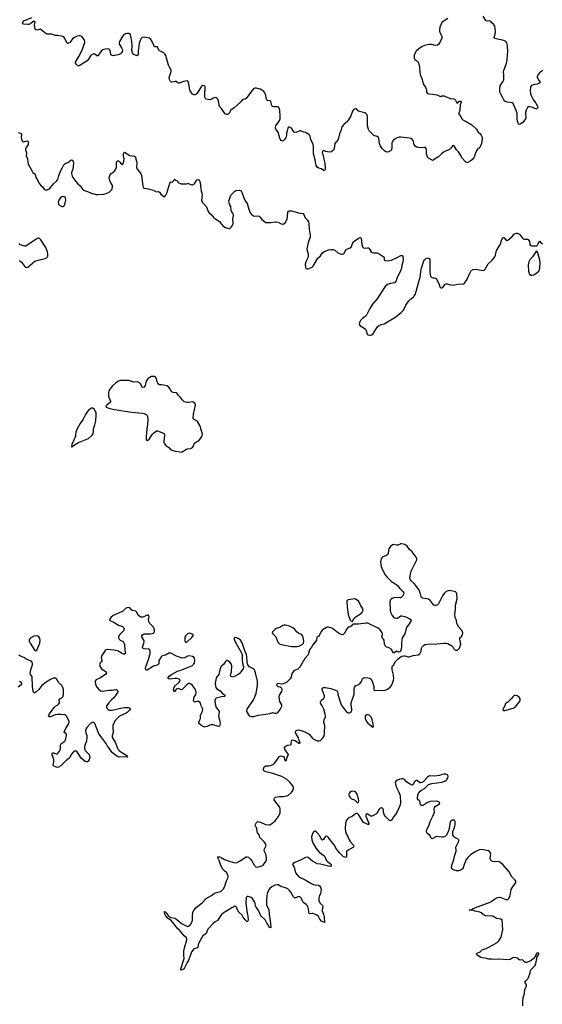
# Model space of a CAD drawing. Header units: inches. Extents: x 1474254 to 1647085, y 640389 to 772279.
# Tile 83 of 85: x 1580834 to 1590977, y 694478 to 713594. Entities that reach past the tile are written whole.
import ezdxf

# ---------------------------------------------------------------- set-up
doc = ezdxf.new("R2010")
doc.units = ezdxf.units.IN
doc.header["$MEASUREMENT"] = 0
for name, color, linetype in [('B5689', 7, 'Continuous'), ('B5699', 7, 'Continuous'), ('B5780', 7, 'Continuous'), ('B5781', 7, 'Continuous'), ('B5790', 7, 'Continuous'), ('B5791', 7, 'Continuous')]:
    doc.layers.add(name, color=color, linetype=linetype)

msp = doc.modelspace()

# ---------------------------------------------------------------- linework, layer by layer
at = {"layer": 'B5689', "color": 6, "elevation": 700}
for points in [[(1582697, 700000), (1582681, 699979), (1582665, 699950), (1582643, 699890), (1582640, 699850), (1582647, 699753), (1582627, 699690), (1582627, 699670), (1582635, 699650), (1582686, 699570), (1582731, 699451), (1582746, 699426), (1582764, 699404), (1582798, 699378), (1582915, 699310), (1582930, 699288), (1582921, 699279), (1582910, 699276), (1582870, 699281), (1582770, 699277), (1582730, 699292), (1582670, 699332), (1582626, 699370), (1582608, 699390), (1582573, 699450), (1582540, 699490), (1582510, 699544), (1582371, 699730), (1582290, 699928), (1582270, 699948), (1582250, 699951), (1582230, 699945), (1582210, 699932), (1582135, 699850), (1582123, 699830), (1582112, 699790), (1582118, 699750), (1582138, 699698), (1582138, 699670), (1582130, 699590), (1582098, 699510), (1582089, 699470), (1582090, 699450), (1582106, 699406), (1582130, 699377), (1582165, 699350), (1582179, 699330), (1582192, 699268), (1582185, 699230), (1582164, 699196), (1582150, 699186), (1582130, 699183), (1582102, 699190), (1582030, 699260), (1581950, 699377), (1581930, 699392), (1581910, 699395), (1581890, 699390), (1581863, 699370), (1581835, 699330), (1581807, 699270), (1581790, 699250), (1581730, 699208), (1581629, 699110), (1581590, 699081), (1581570, 699077), (1581530, 699087), (1581510, 699098), (1581494, 699110), (1581485, 699130), (1581495, 699190), (1581494, 699230), (1581485, 699270), (1581465, 699315), (1581463, 699350), (1581470, 699359), (1581490, 699359), (1581550, 699338), (1581570, 699343), (1581607, 699390), (1581625, 699430), (1581624, 699510), (1581632, 699528), (1581651, 699549), (1581710, 699588), (1581724, 699610), (1581744, 699690), (1581744, 699710), (1581733, 699730), (1581708, 699750), (1581695, 699770), (1581702, 699790), (1581730, 699830), (1581785, 699930), (1581791, 699970), (1581782, 700000)], [(1590000, 697258), (1589985, 697265), (1589969, 697290), (1589967, 697310), (1589977, 697390), (1589967, 697427), (1589950, 697447), (1589930, 697458), (1589870, 697473), (1589790, 697484), (1589750, 697476), (1589690, 697448), (1589592, 697388), (1589532, 697330), (1589501, 697290), (1589458, 697190), (1589441, 697130), (1589428, 697110), (1589395, 697085), (1589351, 697071), (1589310, 697069), (1589249, 697090), (1589227, 697107), (1589217, 697130), (1589216, 697150), (1589225, 697190), (1589261, 697290), (1589274, 697354), (1589302, 697450), (1589305, 697470), (1589301, 697530), (1589322, 697578), (1589353, 697630), (1589358, 697650), (1589355, 697670), (1589344, 697684), (1589277, 697717), (1589259, 697739), (1589243, 697770), (1589238, 697810), (1589241, 697830), (1589271, 697911), (1589286, 697970), (1589284, 698024), (1589271, 698051), (1589250, 698054), (1589230, 698051), (1589210, 698040), (1589196, 698024), (1589184, 697990), (1589168, 697890), (1589156, 697844), (1589115, 697765), (1589097, 697743), (1589072, 697728), (1589050, 697721), (1589030, 697720), (1588926, 697734), (1588910, 697731), (1588850, 697695), (1588830, 697690), (1588821, 697701), (1588800, 697750), (1588750, 697793), (1588737, 697810), (1588730, 697830), (1588738, 697870), (1588774, 697946), (1588802, 698030), (1588855, 698130), (1588880, 698190), (1588883, 698210), (1588877, 698270), (1588882, 698298), (1588900, 698320), (1588981, 698370), (1588990, 698390), (1588969, 698410), (1588930, 698420), (1588810, 698415), (1588750, 698394), (1588670, 698344), (1588650, 698337), (1588630, 698336), (1588613, 698353), (1588599, 698419), (1588590, 698433), (1588568, 698450), (1588555, 698470), (1588553, 698490), (1588564, 698536), (1588579, 698581), (1588604, 698616), (1588630, 698636), (1588690, 698666), (1588739, 698721), (1588770, 698744), (1588835, 698765), (1589030, 698789), (1589084, 698810), (1589110, 698829), (1589132, 698850), (1589142, 698870), (1589147, 698910), (1589134, 698934), (1589105, 698945), (1589066, 698946), (1588978, 698922), (1588890, 698907), (1588789, 698911), (1588750, 698890), (1588684, 698816), (1588663, 698797), (1588637, 698783), (1588610, 698779), (1588601, 698781), (1588550, 698822), (1588530, 698821), (1588510, 698810), (1588492, 698790), (1588470, 698744), (1588450, 698734), (1588410, 698751), (1588350, 698788), (1588310, 698833), (1588290, 698848), (1588273, 698853), (1588250, 698854), (1588212, 698848), (1588167, 698830), (1588136, 698810), (1588124, 698790), (1588127, 698750), (1588149, 698690), (1588195, 698595), (1588216, 698530), (1588223, 698390), (1588210, 698330), (1588162, 698218), (1588130, 698164), (1588090, 698120), (1588064, 698070), (1588047, 698050), (1588030, 698043), (1588010, 698048), (1587930, 698131), (1587916, 698150), (1587904, 698184), (1587890, 698270), (1587870, 698289), (1587850, 698295), (1587830, 698289), (1587810, 698269), (1587768, 698190), (1587748, 698172), (1587690, 698139), (1587670, 698131), (1587650, 698131), (1587623, 698143), (1587590, 698172), (1587570, 698179), (1587561, 698170), (1587553, 698150), (1587555, 698130), (1587604, 698010), (1587610, 697990), (1587610, 697969), (1587590, 697970), (1587565, 697985), (1587506, 698006), (1587410, 698161), (1587390, 698180), (1587370, 698184), (1587350, 698177), (1587321, 698150), (1587291, 698130), (1587210, 698090), (1587176, 698050), (1587160, 698000), (1587150, 697890), (1587157, 697830), (1587170, 697791), (1587194, 697750), (1587227, 697670), (1587250, 697636), (1587313, 697570), (1587319, 697541), (1587313, 697527), (1587206, 697470), (1587183, 697450), (1587176, 697430), (1587174, 697350), (1587167, 697333), (1587154, 697326), (1587110, 697349), (1587046, 697410), (1586984, 697490), (1586937, 697577), (1586855, 697675), (1586830, 697714), (1586810, 697734), (1586790, 697741), (1586770, 697735), (1586749, 697711), (1586730, 697675), (1586710, 697664), (1586690, 697679), (1586656, 697750), (1586610, 697810), (1586590, 697829), (1586570, 697838), (1586550, 697835), (1586545, 697830), (1586519, 697790), (1586502, 697750), (1586498, 697730), (1586502, 697670), (1586530, 697598), (1586590, 697506), (1586647, 697430), (1586690, 697397), (1586738, 697370), (1586759, 697350), (1586776, 697290), (1586788, 697270), (1586809, 697249), (1586860, 697210), (1586876, 697190), (1586882, 697170), (1586878, 697162), (1586866, 697154), (1586830, 697157), (1586670, 697201), (1586605, 697205), (1586518, 697258), (1586431, 697330), (1586410, 697336), (1586383, 697330), (1586299, 697281), (1586172, 697228), (1586141, 697210), (1586131, 697190), (1586158, 697138), (1586189, 697029), (1586216, 696990), (1586253, 696953), (1586372, 696892), (1586470, 696834), (1586530, 696807), (1586570, 696795), (1586631, 696790), (1586655, 696775), (1586670, 696750), (1586682, 696710), (1586681, 696670), (1586672, 696628), (1586646, 696570), (1586639, 696530), (1586640, 696490), (1586663, 696443), (1586716, 696390), (1586720, 696370), (1586705, 696310), (1586707, 696294), (1586730, 696230), (1586743, 696170), (1586750, 696069), (1586730, 696070), (1586690, 696094), (1586662, 696130), (1586630, 696184), (1586598, 696210), (1586530, 696241), (1586510, 696242), (1586470, 696232), (1586450, 696241), (1586445, 696265), (1586441, 696330), (1586423, 696383), (1586397, 696417), (1586348, 696450), (1586330, 696468), (1586301, 696530), (1586270, 696563), (1586250, 696572), (1586230, 696567), (1586190, 696547), (1586170, 696548), (1586147, 696567), (1586095, 696655), (1586069, 696690), (1586038, 696718), (1585990, 696740), (1585905, 696765), (1585850, 696798), (1585830, 696799), (1585788, 696790), (1585730, 696760), (1585691, 696729), (1585664, 696696), (1585640, 696630), (1585624, 696516), (1585626, 696410), (1585667, 696310), (1585673, 696230), (1585702, 696050), (1585710, 695969), (1585690, 695964), (1585670, 695993), (1585659, 696019), (1585630, 696054), (1585596, 696116), (1585515, 696195), (1585470, 696301), (1585424, 696364), (1585411, 696390), (1585403, 696443), (1585392, 696470), (1585350, 696530), (1585325, 696550), (1585270, 696570), (1585250, 696571), (1585229, 696550), (1585220, 696450), (1585232, 696390), (1585247, 696250), (1585264, 696190), (1585267, 696110), (1585256, 696084), (1585250, 696079), (1585210, 696116), (1585170, 696170), (1585149, 696209), (1585090, 696266), (1585059, 696310), (1585041, 696361), (1585030, 696378), (1585010, 696381), (1584950, 696354), (1584780, 696250), (1584750, 696224), (1584675, 696105), (1584630, 696082), (1584590, 696050), (1584483, 695937), (1584455, 695850), (1584390, 695807), (1584312, 695670), (1584298, 695630), (1584290, 695584), (1584272, 695568), (1584222, 695558), (1584210, 695550), (1584177, 695503), (1584163, 695477), (1584109, 695331), (1584081, 695290), (1584033, 695187), (1584010, 695163), (1583970, 695142), (1583958, 695150), (1583963, 695170), (1584022, 695350), (1584025, 695370), (1584020, 695430), (1584022, 695510), (1584032, 695572), (1584075, 695730), (1584077, 695757), (1584073, 695770), (1584026, 695806), (1583935, 695915), (1583897, 695950), (1583860, 696000), (1583777, 696097), (1583757, 696117), (1583703, 696150), (1583681, 696181), (1583669, 696190), (1583648, 696230), (1583641, 696279), (1583650, 696281), (1583690, 696242), (1583709, 696209), (1583728, 696188), (1583770, 696165), (1583850, 696150), (1583970, 696051), (1583990, 696038), (1584050, 696006), (1584090, 695990), (1584110, 695993), (1584134, 696006), (1584152, 696028), (1584176, 696070), (1584190, 696110), (1584185, 696195), (1584197, 696270), (1584221, 696310), (1584260, 696360), (1584373, 696447), (1584450, 696530), (1584556, 696590), (1584608, 696632), (1584630, 696643), (1584730, 696669), (1584744, 696676), (1584790, 696720), (1584807, 696750), (1584845, 696875), (1584874, 696930), (1584880, 696950), (1584878, 696970), (1584870, 696997), (1584851, 697030), (1584807, 697067), (1584770, 697110), (1584728, 697190), (1584703, 697270), (1584685, 697310), (1584681, 697330), (1584690, 697350), (1584730, 697338), (1584810, 697289), (1584898, 697258), (1584950, 697246), (1584990, 697228), (1585017, 697223), (1585053, 697230), (1585110, 697261), (1585196, 697324), (1585230, 697339), (1585250, 697340), (1585274, 697334), (1585316, 697296), (1585342, 697262), (1585393, 697170), (1585417, 697150), (1585450, 697143), (1585533, 697167), (1585558, 697182), (1585609, 697250), (1585626, 697290), (1585625, 697330), (1585611, 697390), (1585586, 697446), (1585580, 697470), (1585583, 697497), (1585613, 697547), (1585615, 697570), (1585602, 697602), (1585581, 697630), (1585495, 697715), (1585480, 697770), (1585449, 697809), (1585444, 697824), (1585436, 697896), (1585430, 697910), (1585410, 697933), (1585406, 697954), (1585432, 698010), (1585450, 698024), (1585470, 698023), (1585508, 698012), (1585607, 697970), (1585670, 697962), (1585690, 697965), (1585730, 697989), (1585790, 698040), (1585850, 698116), (1585886, 698190), (1585892, 698230), (1585886, 698270), (1585873, 698310), (1585783, 698430), (1585773, 698450), (1585771, 698470), (1585777, 698483), (1585801, 698499), (1585832, 698508), (1585870, 698512), (1585949, 698510), (1586015, 698525), (1586050, 698539), (1586110, 698591), (1586135, 698630), (1586146, 698670), (1586146, 698690), (1586137, 698717), (1586070, 698798), (1586010, 698850), (1585923, 698903), (1585750, 698961), (1585609, 698989), (1585572, 699010), (1585565, 699030), (1585565, 699050), (1585579, 699090), (1585610, 699107), (1585670, 699107), (1585710, 699115), (1585761, 699139), (1585782, 699159), (1585825, 699215), (1585861, 699279), (1585870, 699288), (1585890, 699296), (1585910, 699301), (1585951, 699290), (1585968, 699268), (1585973, 699230), (1585985, 699210), (1585990, 699206), (1586010, 699216), (1586022, 699278), (1586044, 699310), (1586049, 699330), (1586039, 699350), (1585997, 699397), (1585977, 699430), (1585972, 699450), (1585975, 699470), (1585981, 699479), (1586004, 699496), (1586030, 699506), (1586090, 699514), (1586104, 699530), (1586107, 699593), (1586116, 699604), (1586130, 699610), (1586179, 699599), (1586250, 699551), (1586267, 699547), (1586270, 699542), (1586275, 699545), (1586273, 699567), (1586258, 699598), (1586247, 699650), (1586198, 699730), (1586189, 699751), (1586185, 699770), (1586190, 699785), (1586210, 699802), (1586252, 699808), (1586319, 699790), (1586369, 699769), (1586450, 699720), (1586507, 699650), (1586530, 699630), (1586610, 699595), (1586646, 699594), (1586670, 699602), (1586725, 699655), (1586744, 699690), (1586751, 699730), (1586752, 699790), (1586759, 699850), (1586756, 699890), (1586737, 699950), (1586736, 699970), (1586744, 700000)], [(1584712, 700000), (1584721, 699970), (1584722, 699930), (1584718, 699902), (1584710, 699881), (1584690, 699874), (1584590, 699903), (1584550, 699907), (1584522, 699898), (1584470, 699869), (1584438, 699862), (1584410, 699866), (1584379, 699879), (1584342, 699902), (1584312, 699930), (1584311, 699950), (1584317, 699970), (1584330, 700000)], [(1587553, 700000), (1587566, 699970), (1587590, 699939), (1587647, 699890), (1587670, 699864), (1587690, 699856), (1587701, 699870), (1587688, 699952), (1587676, 700000)], [(1590000, 696188), (1589870, 696197), (1589850, 696208), (1589793, 696253), (1589763, 696270), (1589666, 696286), (1589630, 696305), (1589610, 696307), (1589590, 696301), (1589558, 696310), (1589610, 696318), (1589622, 696330), (1589667, 696353), (1589962, 696458), (1589988, 696472), (1590000, 696481)], [(1590000, 695353), (1589936, 695356), (1589870, 695373), (1589810, 695380), (1589781, 695390), (1589714, 695430), (1589695, 695450), (1589715, 695470), (1589770, 695500), (1589810, 695536), (1589890, 695563), (1589950, 695592), (1590000, 695621)]]:
    msp.add_lwpolyline(points, dxfattribs=at)
msp.add_lwpolyline([(1587310, 698617), (1587270, 698609), (1587241, 698590), (1587226, 698570), (1587222, 698550), (1587230, 698516), (1587248, 698490), (1587271, 698470), (1587330, 698448), (1587390, 698391), (1587410, 698405), (1587414, 698430), (1587409, 698470), (1587374, 698570), (1587350, 698603)], close=True, dxfattribs=at)
at = {"layer": 'B5699', "color": 6, "elevation": 700}
for points in [[(1590000, 696481), (1590050, 696520), (1590110, 696549), (1590150, 696555), (1590170, 696552), (1590270, 696511), (1590310, 696516), (1590330, 696535), (1590351, 696590), (1590372, 696708), (1590409, 696770), (1590455, 696830), (1590464, 696850), (1590462, 696870), (1590449, 696890), (1590385, 696950), (1590333, 697050), (1590210, 697195), (1590130, 697251), (1590050, 697242), (1590010, 697253), (1590000, 697258)], [(1590000, 695621), (1590101, 695679), (1590135, 695710), (1590162, 695750), (1590177, 695783), (1590209, 695929), (1590199, 696110), (1590170, 696130), (1590087, 696147), (1590030, 696181), (1590010, 696188), (1590000, 696188)], [(1590601, 694450), (1590598, 694530), (1590607, 694610), (1590630, 694690), (1590635, 694770), (1590669, 694830), (1590669, 694850), (1590663, 694870), (1590635, 694910), (1590649, 694930), (1590693, 694970), (1590710, 694996), (1590744, 695090), (1590749, 695130), (1590757, 695150), (1590790, 695187), (1590822, 695210), (1590839, 695230), (1590854, 695270), (1590856, 695304), (1590880, 695400), (1590908, 695450), (1590907, 695467), (1590896, 695476), (1590868, 695472), (1590850, 695446), (1590842, 695410), (1590802, 695358), (1590755, 695324), (1590670, 695289), (1590650, 695293), (1590630, 695304), (1590590, 695341), (1590550, 695338), (1590530, 695343), (1590490, 695373), (1590470, 695381), (1590410, 695384), (1590390, 695376), (1590352, 695348), (1590310, 695339), (1590130, 695357), (1590050, 695350), (1590000, 695353)]]:
    msp.add_lwpolyline(points, dxfattribs=at)
at = {"layer": 'B5780', "color": 6, "elevation": 700}
for points in [[(1581600, 710000), (1581610, 709989), (1581650, 709970), (1581670, 709970), (1581690, 709979), (1581702, 709990), (1581707, 710000)], [(1584426, 710000), (1584430, 709996), (1584458, 709958), (1584493, 709873), (1584510, 709846), (1584553, 709813), (1584599, 709750), (1584638, 709718), (1584690, 709691), (1584710, 709675), (1584755, 709615), (1584779, 709590), (1584830, 709557), (1584890, 709539), (1584910, 709541), (1584930, 709558), (1584970, 709611), (1584976, 709644), (1584973, 709730), (1584983, 709790), (1584981, 709810), (1584970, 709838), (1584947, 709867), (1584937, 709890), (1584930, 709970), (1584915, 710000)], [(1585257, 710000), (1585295, 709875), (1585310, 709843), (1585330, 709815), (1585370, 709784), (1585390, 709778), (1585450, 709788), (1585480, 709780), (1585502, 709762), (1585536, 709716), (1585610, 709658), (1585630, 709654), (1585710, 709655), (1585790, 709670), (1585810, 709670), (1585850, 709662), (1585910, 709628), (1585950, 709625), (1585970, 709634), (1585990, 709657), (1586026, 709730), (1586034, 709770), (1586041, 709859), (1586050, 709874), (1586070, 709883), (1586110, 709883), (1586270, 709840), (1586334, 709830), (1586350, 709810), (1586372, 709750), (1586422, 709702), (1586442, 709670), (1586448, 709630), (1586449, 709530), (1586473, 709410), (1586470, 709370), (1586438, 709290), (1586408, 709148), (1586411, 709110), (1586433, 709050), (1586434, 709010), (1586423, 708970), (1586388, 708892), (1586375, 708850), (1586378, 708790), (1586390, 708765), (1586410, 708756), (1586430, 708760), (1586490, 708782), (1586510, 708792), (1586531, 708810), (1586619, 708961), (1586670, 709010), (1586713, 709067), (1586736, 709084), (1586830, 709126), (1586870, 709132), (1586910, 709130), (1586950, 709119), (1587010, 709070), (1587070, 709043), (1587090, 709040), (1587110, 709045), (1587130, 709062), (1587172, 709130), (1587195, 709145), (1587250, 709163), (1587270, 709179), (1587301, 709259), (1587320, 709290), (1587410, 709352), (1587430, 709360), (1587450, 709363), (1587461, 709350), (1587475, 709230), (1587490, 709187), (1587505, 709165), (1587530, 709159), (1587586, 709166), (1587602, 709162), (1587617, 709150), (1587655, 709090), (1587675, 709075), (1587707, 709067), (1587770, 709065), (1587811, 709051), (1587868, 709008), (1587901, 708990), (1587910, 708970), (1587910, 708930), (1587930, 708916), (1587970, 708914), (1588050, 708927), (1588162, 708978), (1588230, 709018), (1588258, 709018), (1588268, 709008), (1588272, 708992), (1588274, 708930), (1588268, 708890), (1588249, 708830), (1588242, 708770), (1588223, 708717), (1588156, 708570), (1588135, 708505), (1588110, 708486), (1588030, 708474), (1587990, 708459), (1587970, 708450), (1587928, 708412), (1587767, 708170), (1587684, 708070), (1587629, 707990), (1587564, 707856), (1587544, 707836), (1587485, 707790), (1587450, 707754), (1587434, 707730), (1587426, 707710), (1587425, 707690), (1587438, 707658), (1587539, 707590), (1587564, 707550), (1587569, 707510), (1587579, 707490), (1587598, 707478), (1587630, 707470), (1587650, 707470), (1587670, 707476), (1587690, 707490), (1587750, 707590), (1587781, 707630), (1587810, 707656), (1587850, 707675), (1587910, 707692), (1587975, 707725), (1588132, 707828), (1588247, 707913), (1588283, 707957), (1588326, 708054), (1588384, 708136), (1588423, 708177), (1588476, 708210), (1588493, 708230), (1588513, 708267), (1588530, 708319), (1588589, 708531), (1588604, 708596), (1588626, 708750), (1588678, 708910), (1588690, 708934), (1588710, 708953), (1588750, 708968), (1588770, 708964), (1588791, 708950), (1588796, 708930), (1588797, 708877), (1588792, 708692), (1588810, 708616), (1588830, 708586), (1588850, 708581), (1588875, 708585), (1588910, 708575), (1588930, 708550), (1588978, 708450), (1588990, 708405), (1589006, 708386), (1589030, 708387), (1589044, 708396), (1589090, 708459), (1589110, 708467), (1589130, 708468), (1589170, 708450), (1589250, 708443), (1589270, 708444), (1589338, 708462), (1589450, 708463), (1589470, 708481), (1589510, 708543), (1589570, 708670), (1589592, 708710), (1589610, 708731), (1589635, 708745), (1589690, 708751), (1589750, 708736), (1589830, 708726), (1589850, 708731), (1589870, 708751), (1589925, 708855), (1590000, 708920)], [(1580830, 708920), (1580870, 708884), (1580930, 708808), (1580950, 708790), (1580970, 708784), (1580990, 708789), (1581130, 708905), (1581190, 708928), (1581330, 708956), (1581356, 708970), (1581375, 708990), (1581381, 709010), (1581380, 709050), (1581372, 709090), (1581340, 709170), (1581241, 709321), (1581210, 709350), (1581190, 709353), (1581170, 709348), (1580970, 709207), (1580950, 709200), (1580930, 709200), (1580870, 709214), (1580846, 709226), (1580824, 709250)], [(1586744, 700000), (1586746, 700010), (1586767, 700050), (1586771, 700071), (1586765, 700110), (1586735, 700210), (1586706, 700270), (1586676, 700310), (1586669, 700331), (1586669, 700350), (1586682, 700378), (1586736, 700424), (1586749, 700450), (1586747, 700470), (1586708, 700570), (1586704, 700590), (1586705, 700610), (1586719, 700621), (1586730, 700627), (1586770, 700628), (1586870, 700611), (1586981, 700570), (1586998, 700558), (1587002, 700550), (1587006, 700490), (1587075, 700290), (1587170, 700162), (1587190, 700147), (1587210, 700139), (1587230, 700136), (1587250, 700141), (1587270, 700156), (1587282, 700190), (1587282, 700210), (1587269, 700289), (1587270, 700330), (1587323, 700497), (1587328, 700530), (1587327, 700610), (1587331, 700630), (1587350, 700659), (1587410, 700685), (1587441, 700710), (1587471, 700750), (1587490, 700806), (1587504, 700816), (1587530, 700821), (1587590, 700817), (1587630, 700810), (1587650, 700798), (1587675, 700750), (1587704, 700650), (1587710, 700586), (1587726, 700570), (1587790, 700579), (1587890, 700573), (1587930, 700577), (1587970, 700597), (1588024, 700636), (1588050, 700668), (1588070, 700710), (1588092, 700768), (1588098, 700810), (1588092, 700870), (1588064, 700970), (1588061, 701010), (1588064, 701030), (1588072, 701048), (1588093, 701070), (1588118, 701130), (1588170, 701182), (1588221, 701219), (1588250, 701234), (1588290, 701243), (1588310, 701243), (1588365, 701225), (1588390, 701225), (1588470, 701250), (1588570, 701260), (1588599, 701281), (1588616, 701310), (1588624, 701336), (1588629, 701390), (1588643, 701417), (1588670, 701442), (1588699, 701461), (1588747, 701473), (1588930, 701478), (1589070, 701492), (1589110, 701491), (1589141, 701481), (1589220, 701440), (1589238, 701418), (1589258, 701378), (1589277, 701357), (1589290, 701351), (1589310, 701351), (1589330, 701356), (1589350, 701371), (1589369, 701390), (1589398, 701470), (1589373, 701570), (1589379, 701590), (1589410, 701619), (1589428, 701650), (1589434, 701690), (1589421, 701730), (1589357, 701797), (1589330, 701843), (1589319, 701870), (1589309, 701930), (1589285, 701990), (1589280, 702050), (1589293, 702150), (1589294, 702230), (1589322, 702350), (1589315, 702450), (1589306, 702470), (1589290, 702484), (1589271, 702491), (1589170, 702510), (1589150, 702508), (1589110, 702490), (1589070, 702456), (1589039, 702410), (1588964, 702256), (1588944, 702236), (1588910, 702220), (1588890, 702218), (1588870, 702229), (1588801, 702321), (1588770, 702343), (1588650, 702366), (1588635, 702375), (1588627, 702387), (1588609, 702469), (1588578, 702530), (1588487, 702647), (1588430, 702698), (1588418, 702718), (1588409, 702750), (1588410, 702798), (1588431, 702890), (1588541, 703110), (1588542, 703130), (1588530, 703162), (1588450, 703260), (1588399, 703310), (1588351, 703370), (1588310, 703402), (1588250, 703419), (1588230, 703418), (1588170, 703391), (1588150, 703391), (1588090, 703404), (1588070, 703398), (1588030, 703364), (1588000, 703320), (1587989, 703290), (1587986, 703230), (1587977, 703210), (1587961, 703199), (1587890, 703168), (1587868, 703150), (1587851, 703129), (1587841, 703099), (1587838, 703070), (1587850, 702979), (1587874, 702910), (1587930, 702818), (1587960, 702780), (1588050, 702687), (1588136, 702636), (1588167, 702610), (1588210, 702550), (1588272, 702490), (1588284, 702470), (1588289, 702450), (1588269, 702410), (1588230, 702371), (1588210, 702369), (1588107, 702373), (1588062, 702358), (1588030, 702332), (1588018, 702290), (1588023, 702130), (1588033, 702090), (1588064, 702024), (1588090, 701994), (1588110, 701981), (1588148, 701972), (1588165, 701975), (1588230, 702017), (1588250, 702023), (1588330, 701999), (1588396, 701970), (1588427, 701950), (1588433, 701930), (1588425, 701910), (1588344, 701796), (1588326, 701750), (1588318, 701690), (1588310, 701670), (1588270, 701613), (1588259, 701590), (1588244, 701490), (1588244, 701430), (1588235, 701365), (1588216, 701324), (1588190, 701315), (1588150, 701333), (1588110, 701304), (1588090, 701304), (1588050, 701364), (1588037, 701377), (1587990, 701404), (1587950, 701415), (1587930, 701435), (1587913, 701470), (1587909, 701550), (1587893, 701570), (1587866, 701590), (1587862, 701610), (1587873, 701650), (1587871, 701690), (1587827, 701750), (1587810, 701770), (1587779, 701790), (1587723, 701810), (1587590, 701876), (1587550, 701880), (1587410, 701861), (1587330, 701861), (1587304, 701856), (1587291, 701849), (1587270, 701818), (1587250, 701808), (1587210, 701802), (1587173, 701750), (1587146, 701690), (1587110, 701657), (1587090, 701654), (1587030, 701674), (1586930, 701757), (1586890, 701783), (1586830, 701802), (1586810, 701802), (1586786, 701794), (1586710, 701747), (1586682, 701718), (1586644, 701636), (1586630, 701620), (1586610, 701610), (1586601, 701599), (1586594, 701550), (1586583, 701530), (1586525, 701455), (1586490, 701397), (1586475, 701385), (1586458, 701362), (1586430, 701262), (1586370, 701189), (1586270, 701021), (1586230, 700984), (1586190, 700969), (1586156, 700950), (1586121, 700910), (1586107, 700873), (1586102, 700830), (1586082, 700798), (1586010, 700728), (1585950, 700697), (1585910, 700693), (1585850, 700704), (1585830, 700699), (1585821, 700690), (1585824, 700670), (1585845, 700650), (1585890, 700639), (1585906, 700626), (1585915, 700615), (1585921, 700590), (1585915, 700550), (1585870, 700478), (1585863, 700450), (1585876, 700356), (1585912, 700290), (1585915, 700270), (1585910, 700250), (1585890, 700210), (1585838, 700142), (1585830, 700133), (1585810, 700126), (1585790, 700127), (1585750, 700137), (1585736, 700136), (1585690, 700120), (1585564, 700096), (1585457, 700083), (1585370, 700058), (1585330, 700058), (1585310, 700067), (1585285, 700090), (1585245, 700165), (1585242, 700190), (1585247, 700210), (1585260, 700230), (1585373, 700390), (1585386, 700414), (1585403, 700470), (1585425, 700510), (1585449, 700671), (1585452, 700710), (1585448, 700750), (1585410, 700913), (1585390, 700970), (1585370, 700993), (1585293, 701033), (1585262, 701070), (1585248, 701130), (1585245, 701230), (1585238, 701270), (1585202, 701342), (1585150, 701498), (1585118, 701550), (1585090, 701576), (1585050, 701596), (1585010, 701598), (1584997, 701590), (1584996, 701584), (1584996, 701570), (1585009, 701530), (1585139, 701299), (1585150, 701270), (1585154, 701150), (1585167, 701070), (1585180, 701030), (1585180, 701010), (1585173, 700990), (1585127, 700933), (1585114, 700910), (1585090, 700890), (1584990, 700839), (1584970, 700832), (1584953, 700833), (1584930, 700845), (1584925, 700865), (1584942, 700930), (1584950, 701050), (1584936, 701090), (1584910, 701122), (1584870, 701153), (1584850, 701151), (1584830, 701132), (1584798, 701082), (1584750, 701044), (1584739, 701030), (1584715, 700970), (1584697, 700883), (1584655, 700830), (1584648, 700812), (1584630, 700710), (1584635, 700655), (1584641, 700630), (1584654, 700610), (1584726, 700566), (1584770, 700510), (1584801, 700490), (1584821, 700470), (1584809, 700451), (1584750, 700447), (1584650, 700420), (1584633, 700407), (1584621, 700370), (1584629, 700311), (1584650, 700241), (1584670, 700210), (1584705, 700170), (1584707, 700150), (1584694, 700070), (1584712, 700000)], [(1584330, 700000), (1584344, 700030), (1584346, 700094), (1584384, 700170), (1584390, 700210), (1584359, 700270), (1584344, 700324), (1584330, 700346), (1584310, 700359), (1584290, 700364), (1584230, 700346), (1584216, 700356), (1584210, 700367), (1584211, 700410), (1584222, 700438), (1584253, 700490), (1584259, 700530), (1584243, 700590), (1584210, 700644), (1584190, 700670), (1584150, 700702), (1584130, 700707), (1584110, 700705), (1584077, 700683), (1583990, 700588), (1583970, 700583), (1583930, 700604), (1583910, 700607), (1583890, 700601), (1583873, 700590), (1583830, 700547), (1583822, 700590), (1583830, 700634), (1583857, 700670), (1583927, 700730), (1583942, 700750), (1583946, 700770), (1583931, 700791), (1583890, 700804), (1583850, 700806), (1583751, 700791), (1583719, 700799), (1583710, 700810), (1583737, 700850), (1583778, 700882), (1583897, 700943), (1583978, 700970), (1584190, 701059), (1584210, 701077), (1584227, 701110), (1584231, 701151), (1584225, 701190), (1584217, 701210), (1584190, 701232), (1584130, 701243), (1584090, 701236), (1584030, 701204), (1583990, 701199), (1583880, 701240), (1583770, 701294), (1583750, 701298), (1583730, 701295), (1583662, 701258), (1583599, 701241), (1583577, 701223), (1583544, 701170), (1583537, 701150), (1583533, 701090), (1583516, 701070), (1583430, 701042), (1583310, 700966), (1583286, 700966), (1583276, 700990), (1583275, 701010), (1583342, 701190), (1583363, 701290), (1583367, 701330), (1583358, 701358), (1583341, 701370), (1583250, 701379), (1583230, 701383), (1583221, 701390), (1583217, 701410), (1583245, 701490), (1583248, 701530), (1583242, 701550), (1583205, 701610), (1583203, 701630), (1583217, 701650), (1583252, 701668), (1583290, 701673), (1583372, 701668), (1583406, 701674), (1583430, 701685), (1583442, 701698), (1583451, 701729), (1583451, 701750), (1583445, 701770), (1583430, 701800), (1583366, 701866), (1583338, 701910), (1583335, 701945), (1583345, 702005), (1583332, 702032), (1583310, 702036), (1583255, 702005), (1583226, 701994), (1583190, 701994), (1583170, 702000), (1583133, 702030), (1583107, 702090), (1583090, 702108), (1583030, 702124), (1583013, 702133), (1582970, 702178), (1582943, 702183), (1582910, 702176), (1582890, 702165), (1582834, 702110), (1582810, 702095), (1582650, 702027), (1582605, 701990), (1582576, 701950), (1582583, 701930), (1582650, 701902), (1582750, 701840), (1582831, 701811), (1582855, 701790), (1582861, 701770), (1582849, 701730), (1582832, 701708), (1582769, 701650), (1582749, 701609), (1582750, 701590), (1582762, 701570), (1582785, 701550), (1582841, 701521), (1582858, 701498), (1582865, 701470), (1582874, 701350), (1582890, 701290), (1582870, 701274), (1582850, 701275), (1582813, 701290), (1582750, 701331), (1582670, 701353), (1582533, 701367), (1582510, 701361), (1582492, 701348), (1582427, 701250), (1582417, 701210), (1582430, 701150), (1582427, 701133), (1582393, 701107), (1582380, 701070), (1582395, 701030), (1582423, 700990), (1582510, 700930), (1582517, 700910), (1582506, 700890), (1582403, 700817), (1582330, 700784), (1582310, 700770), (1582300, 700750), (1582297, 700730), (1582309, 700670), (1582330, 700633), (1582369, 700589), (1582407, 700566), (1582450, 700560), (1582482, 700562), (1582570, 700576), (1582630, 700580), (1582690, 700593), (1582710, 700588), (1582735, 700570), (1582737, 700550), (1582730, 700530), (1582707, 700490), (1582662, 700430), (1582615, 700390), (1582561, 700330), (1582520, 700270), (1582517, 700250), (1582524, 700230), (1582550, 700201), (1582571, 700190), (1582628, 700188), (1582790, 700227), (1582870, 700239), (1582940, 700240), (1582975, 700230), (1582976, 700210), (1582963, 700190), (1582917, 700144), (1582897, 700130), (1582770, 700071), (1582698, 700002), (1582697, 700000)], [(1581782, 700000), (1581781, 700001), (1581743, 700070), (1581730, 700086), (1581710, 700098), (1581627, 700107), (1581570, 700107), (1581523, 700097), (1581430, 700062), (1581410, 700059), (1581390, 700070), (1581403, 700110), (1581509, 700250), (1581530, 700269), (1581572, 700290), (1581596, 700310), (1581606, 700330), (1581598, 700390), (1581613, 700410), (1581650, 700430), (1581670, 700450), (1581683, 700490), (1581687, 700533), (1581685, 700590), (1581673, 700630), (1581649, 700670), (1581589, 700729), (1581570, 700770), (1581550, 700795), (1581530, 700807), (1581490, 700808), (1581430, 700784), (1581345, 700730), (1581266, 700670), (1581208, 700592), (1581150, 700538), (1581130, 700527), (1581110, 700526), (1581096, 700556), (1581081, 700650), (1581074, 700834), (1581068, 700848), (1581041, 700881), (1581035, 700910), (1581049, 700970), (1581082, 701070), (1581084, 701090), (1581078, 701118), (1581070, 701130), (1581046, 701146), (1580970, 701175), (1580912, 701212), (1580850, 701236), (1580816, 701256)], [(1580833, 700753), (1580861, 700730), (1580871, 700710), (1580871, 700690), (1580862, 700678), (1580803, 700637)], [(1587676, 700000), (1587673, 700010), (1587654, 700050), (1587630, 700076), (1587610, 700090), (1587590, 700097), (1587570, 700099), (1587551, 700090), (1587540, 700070), (1587537, 700050), (1587540, 700030), (1587553, 700000)]]:
    msp.add_lwpolyline(points, dxfattribs=at)
for points in [[(1583450, 706665), (1583390, 706665), (1583330, 706629), (1583290, 706584), (1583270, 706489), (1583250, 706461), (1583230, 706453), (1583210, 706459), (1583176, 706530), (1583130, 706558), (1583110, 706561), (1583050, 706555), (1582950, 706586), (1582911, 706591), (1582790, 706586), (1582750, 706573), (1582697, 706543), (1582630, 706479), (1582578, 706410), (1582567, 706390), (1582556, 706350), (1582558, 706278), (1582595, 706190), (1582595, 706170), (1582523, 706110), (1582507, 706090), (1582511, 706070), (1582564, 706050), (1582670, 706024), (1583010, 705977), (1583210, 705955), (1583250, 705947), (1583290, 705931), (1583307, 705910), (1583313, 705890), (1583318, 705830), (1583314, 705734), (1583302, 705650), (1583290, 705486), (1583289, 705449), (1583293, 705433), (1583310, 705426), (1583345, 705450), (1583413, 705550), (1583434, 705570), (1583490, 705610), (1583510, 705613), (1583528, 705608), (1583570, 705584), (1583628, 705568), (1583638, 705558), (1583645, 705525), (1583629, 705410), (1583631, 705391), (1583640, 705370), (1583670, 705330), (1583730, 705286), (1583770, 705246), (1583790, 705234), (1583850, 705216), (1583910, 705210), (1583970, 705198), (1583990, 705202), (1584070, 705258), (1584090, 705265), (1584150, 705272), (1584185, 705290), (1584200, 705310), (1584224, 705370), (1584250, 705390), (1584291, 705409), (1584314, 705430), (1584361, 705490), (1584376, 705524), (1584379, 705550), (1584371, 705590), (1584347, 705650), (1584341, 705690), (1584330, 705715), (1584284, 705790), (1584270, 705804), (1584218, 705830), (1584202, 705850), (1584206, 705934), (1584243, 706110), (1584242, 706130), (1584230, 706152), (1584210, 706170), (1584190, 706176), (1584118, 706162), (1584090, 706161), (1584050, 706168), (1584021, 706181), (1584000, 706200), (1583963, 706250), (1583917, 706297), (1583890, 706334), (1583868, 706348), (1583810, 706355), (1583786, 706370), (1583771, 706391), (1583750, 706435), (1583725, 706465), (1583690, 706484), (1583654, 706494), (1583590, 706506), (1583550, 706507), (1583530, 706516), (1583516, 706536), (1583505, 706565), (1583487, 706627), (1583472, 706652)], [(1582230, 706051), (1582210, 706041), (1582170, 706011), (1582150, 705990), (1582110, 705927), (1582063, 705837), (1582010, 705756), (1581950, 705652), (1581924, 705584), (1581915, 705535), (1581918, 705510), (1581907, 705473), (1581891, 705449), (1581886, 705430), (1581847, 705347), (1581839, 705310), (1581842, 705302), (1581850, 705299), (1581864, 705316), (1581897, 705343), (1581976, 705384), (1582170, 705465), (1582238, 705530), (1582253, 705550), (1582264, 705590), (1582269, 705650), (1582294, 705726), (1582310, 705803), (1582319, 705919), (1582315, 705970), (1582308, 705990), (1582279, 706030), (1582253, 706050)], [(1587330, 702347), (1587212, 702330), (1587197, 702323), (1587186, 702310), (1587188, 702190), (1587210, 702046), (1587250, 701938), (1587270, 701918), (1587290, 701912), (1587319, 701970), (1587367, 702010), (1587468, 702072), (1587490, 702099), (1587500, 702130), (1587490, 702166), (1587454, 702214), (1587416, 702296), (1587384, 702324), (1587350, 702342)], [(1585990, 701837), (1585970, 701837), (1585944, 701830), (1585885, 701795), (1585809, 701771), (1585781, 701750), (1585741, 701710), (1585735, 701690), (1585747, 701670), (1585807, 701610), (1585847, 701510), (1585876, 701476), (1585910, 701463), (1586110, 701423), (1586216, 701424), (1586250, 701429), (1586319, 701461), (1586344, 701490), (1586348, 701530), (1586344, 701564), (1586327, 701627), (1586310, 701653), (1586290, 701666), (1586250, 701679), (1586220, 701700), (1586177, 701757), (1586136, 701790), (1586070, 701818)], [(1581151, 701631), (1581110, 701623), (1581047, 701593), (1581021, 701570), (1581015, 701550), (1581017, 701530), (1581035, 701490), (1581130, 701347), (1581150, 701341), (1581164, 701356), (1581222, 701490), (1581231, 701550), (1581223, 701583), (1581204, 701610), (1581184, 701624)], [(1584130, 701684), (1584093, 701670), (1584069, 701650), (1584050, 701629), (1584037, 701590), (1584037, 701537), (1584050, 701508), (1584070, 701510), (1584090, 701524), (1584170, 701590), (1584200, 701630), (1584200, 701650), (1584195, 701655), (1584156, 701676)]]:
    msp.add_lwpolyline(points, close=True, dxfattribs=at)
at = {"layer": 'B5781', "color": 6, "elevation": 700}
for points in [[(1589142, 713618), (1589050, 713561), (1589030, 713541), (1588988, 713450), (1588980, 713390), (1588981, 713370), (1588989, 713350), (1589028, 713270), (1589028, 713232), (1588991, 713150), (1588970, 713119), (1588940, 713100), (1588910, 713095), (1588870, 713100), (1588830, 713112), (1588790, 713112), (1588710, 713099), (1588646, 713074), (1588579, 713030), (1588542, 712998), (1588523, 712977), (1588493, 712907), (1588488, 712870), (1588491, 712850), (1588504, 712824), (1588561, 712781), (1588576, 712756), (1588593, 712670), (1588597, 712570), (1588604, 712530), (1588647, 712430), (1588665, 712350), (1588718, 712270), (1588728, 712230), (1588731, 712190), (1588741, 712170), (1588776, 712156), (1588850, 712150), (1588930, 712137), (1588990, 712109), (1589010, 712104), (1589030, 712115), (1589050, 712117), (1589070, 712113), (1589110, 712095), (1589132, 712090), (1589190, 712061), (1589257, 712057), (1589270, 712052), (1589292, 712030), (1589318, 711978), (1589330, 711974), (1589366, 712010), (1589392, 712012), (1589402, 711990), (1589382, 711938), (1589379, 711830), (1589355, 711785), (1589353, 711770), (1589362, 711750), (1589393, 711713), (1589416, 711670), (1589436, 711650), (1589499, 711619), (1589611, 711551), (1589702, 711470), (1589715, 711450), (1589719, 711430), (1589730, 711410), (1589762, 711382), (1589789, 711350), (1589807, 711310), (1589812, 711272), (1589798, 711190), (1589763, 711110), (1589715, 711070), (1589700, 711050), (1589673, 710990), (1589652, 710928), (1589620, 710880), (1589575, 710845), (1589530, 710819), (1589510, 710817), (1589490, 710825), (1589415, 710910), (1589390, 710969), (1589350, 711029), (1589309, 711070), (1589270, 711129), (1589250, 711149), (1589232, 711148), (1589203, 711097), (1589183, 711077), (1589170, 711070), (1589110, 711051), (1589070, 711030), (1589030, 710997), (1588963, 710930), (1588895, 710890), (1588870, 710870), (1588850, 710863), (1588766, 710906), (1588746, 710926), (1588729, 710989), (1588727, 711070), (1588723, 711090), (1588710, 711110), (1588690, 711114), (1588610, 711105), (1588570, 711110), (1588540, 711120), (1588510, 711140), (1588489, 711169), (1588468, 711248), (1588450, 711276), (1588430, 711285), (1588350, 711303), (1588230, 711315), (1588190, 711310), (1588160, 711300), (1588133, 711287), (1588082, 711250), (1588069, 711231), (1588059, 711201), (1588057, 711110), (1588048, 711070), (1588030, 711049), (1587991, 711030), (1587970, 711025), (1587939, 711030), (1587911, 711050), (1587870, 711094), (1587832, 711150), (1587816, 711190), (1587806, 711286), (1587793, 711313), (1587770, 711327), (1587705, 711345), (1587619, 711439), (1587604, 711464), (1587584, 711530), (1587583, 711710), (1587581, 711730), (1587570, 711756), (1587550, 711775), (1587530, 711787), (1587430, 711810), (1587406, 711826), (1587370, 711863), (1587350, 711866), (1587330, 711857), (1587310, 711841), (1587290, 711815), (1587262, 711730), (1587213, 711647), (1587170, 711600), (1587122, 711558), (1587089, 711511), (1587066, 711434), (1587039, 711381), (1587012, 711270), (1586950, 711190), (1586938, 711090), (1586922, 711058), (1586890, 711033), (1586870, 711024), (1586806, 711026), (1586775, 711035), (1586750, 711050), (1586730, 711053), (1586710, 711035), (1586707, 711010), (1586710, 710991), (1586722, 710962), (1586729, 710909), (1586757, 710810), (1586764, 710710), (1586762, 710690), (1586750, 710667), (1586730, 710668), (1586690, 710699), (1586630, 710711), (1586610, 710728), (1586590, 710764), (1586579, 710799), (1586571, 710870), (1586538, 710990), (1586538, 711118), (1586530, 711175), (1586484, 711264), (1586471, 711330), (1586464, 711344), (1586450, 711361), (1586390, 711404), (1586350, 711411), (1586290, 711437), (1586270, 711436), (1586210, 711413), (1586170, 711404), (1586157, 711417), (1586110, 711490), (1586070, 711508), (1586050, 711506), (1586038, 711490), (1586027, 711433), (1586013, 711390), (1586011, 711349), (1585999, 711301), (1585970, 711259), (1585950, 711241), (1585930, 711236), (1585910, 711246), (1585890, 711274), (1585873, 711313), (1585853, 711410), (1585810, 711456), (1585796, 711490), (1585798, 711510), (1585806, 711530), (1585870, 711622), (1585888, 711670), (1585890, 711730), (1585880, 711830), (1585870, 711875), (1585861, 711890), (1585842, 711902), (1585810, 711905), (1585770, 711901), (1585750, 711906), (1585737, 711917), (1585727, 711930), (1585706, 712006), (1585690, 712025), (1585650, 712021), (1585630, 712033), (1585623, 712050), (1585605, 712150), (1585593, 712173), (1585570, 712201), (1585510, 712248), (1585470, 712252), (1585430, 712264), (1585398, 712262), (1585370, 712249), (1585330, 712209), (1585230, 712065), (1585210, 712050), (1585170, 712045), (1585150, 712032), (1585112, 711988), (1584999, 711881), (1584930, 711835), (1584900, 711780), (1584882, 711758), (1584870, 711751), (1584850, 711751), (1584830, 711759), (1584815, 711775), (1584750, 711869), (1584710, 711909), (1584695, 712015), (1584680, 712050), (1584656, 712076), (1584630, 712083), (1584610, 712080), (1584590, 712072), (1584550, 712046), (1584530, 712040), (1584454, 712054), (1584441, 712061), (1584429, 712089), (1584424, 712130), (1584433, 712293), (1584430, 712302), (1584418, 712310), (1584390, 712319), (1584370, 712313), (1584270, 712160), (1584250, 712142), (1584230, 712133), (1584214, 712134), (1584190, 712145), (1584144, 712210), (1584134, 712234), (1584110, 712382), (1584090, 712406), (1584010, 712395), (1583930, 712364), (1583910, 712364), (1583870, 712393), (1583850, 712397), (1583790, 712381), (1583770, 712379), (1583764, 712384), (1583743, 712430), (1583737, 712470), (1583774, 712586), (1583775, 712610), (1583768, 712630), (1583739, 712670), (1583720, 712710), (1583670, 712896), (1583651, 712931), (1583631, 712951), (1583562, 712982), (1583540, 713000), (1583522, 713030), (1583510, 713064), (1583490, 713069), (1583470, 713066), (1583450, 713069), (1583408, 713170), (1583370, 713220), (1583352, 713232), (1583250, 713253), (1583210, 713245), (1583190, 713230), (1583169, 713191), (1583153, 713130), (1583132, 712990), (1583130, 712910), (1583110, 712891), (1583050, 712917), (1583032, 712932), (1583023, 712950), (1583013, 712993), (1583017, 713090), (1583011, 713170), (1582994, 713274), (1582983, 713303), (1582970, 713318), (1582950, 713326), (1582910, 713329), (1582890, 713322), (1582850, 713293), (1582813, 713250), (1582770, 713170), (1582766, 713130), (1582772, 713110), (1582810, 713050), (1582826, 713010), (1582822, 712970), (1582811, 712950), (1582790, 712931), (1582748, 712911), (1582650, 712895), (1582630, 712896), (1582610, 712908), (1582603, 712923), (1582590, 712993), (1582578, 713018), (1582570, 713024), (1582530, 713027), (1582470, 713017), (1582450, 713010), (1582416, 712984), (1582350, 712889), (1582330, 712890), (1582290, 712922), (1582270, 712931), (1582230, 712913), (1582207, 712890), (1582170, 712830), (1582143, 712797), (1582104, 712770), (1582070, 712753), (1581990, 712695), (1581970, 712689), (1581930, 712729), (1581918, 712750), (1581915, 712770), (1581981, 712879), (1582041, 712990), (1582096, 713150), (1582097, 713170), (1582083, 713210), (1582041, 713270), (1582010, 713283), (1581990, 713281), (1581949, 713271), (1581899, 713250), (1581868, 713230), (1581810, 713150), (1581770, 713129), (1581750, 713145), (1581713, 713230), (1581696, 713250), (1581670, 713265), (1581576, 713284), (1581526, 713286), (1581450, 713310), (1581370, 713310), (1581350, 713317), (1581250, 713399), (1581230, 713407), (1581170, 713392), (1581150, 713398), (1581136, 713416), (1581125, 713445), (1581124, 713490), (1581132, 713550), (1581122, 713562), (1581110, 713567), (1581050, 713522), (1581010, 713502), (1580990, 713499), (1580908, 713510), (1580888, 713530), (1580895, 713545), (1580915, 713570), (1581070, 713639)], [(1590000, 713536), (1589970, 713564), (1589950, 713573), (1589910, 713565), (1589890, 713569), (1589880, 713580), (1589830, 713663)], [(1580802, 711402), (1580852, 711392), (1580865, 711385), (1580872, 711370), (1580860, 711310), (1580870, 711272), (1580890, 711230), (1580910, 711222), (1580970, 711241), (1580990, 711237), (1580997, 711230), (1581000, 711210), (1580995, 711170), (1580957, 711110), (1580948, 711090), (1580947, 711070), (1580967, 711010), (1580962, 710950), (1580987, 710890), (1580989, 710830), (1580998, 710790), (1581080, 710640), (1581090, 710628), (1581134, 710594), (1581148, 710530), (1581176, 710490), (1581219, 710410), (1581250, 710370), (1581275, 710350), (1581310, 710304), (1581330, 710291), (1581370, 710290), (1581410, 710313), (1581493, 710407), (1581550, 710456), (1581572, 710490), (1581594, 710570), (1581635, 710665), (1581661, 710710), (1581690, 710776), (1581710, 710798), (1581730, 710810), (1581770, 710823), (1581790, 710834), (1581830, 710873), (1581851, 710869), (1581870, 710842), (1581877, 710810), (1581867, 710690), (1581839, 710630), (1581839, 710610), (1581854, 710554), (1581866, 710530), (1581922, 710450), (1581960, 710410), (1582010, 710370), (1582050, 710304), (1582070, 710287), (1582150, 710260), (1582210, 710230), (1582310, 710202), (1582350, 710200), (1582470, 710205), (1582510, 710217), (1582570, 710248), (1582594, 710270), (1582620, 710300), (1582638, 710342), (1582636, 710370), (1582628, 710390), (1582598, 710438), (1582574, 710490), (1582570, 710530), (1582581, 710570), (1582610, 710607), (1582670, 710649), (1582699, 710690), (1582710, 710730), (1582710, 710811), (1582714, 710830), (1582727, 710853), (1582750, 710852), (1582770, 710836), (1582810, 710786), (1582830, 710780), (1582850, 710806), (1582860, 710890), (1582848, 710950), (1582847, 710990), (1582852, 711008), (1582870, 711020), (1582970, 710958), (1583010, 710948), (1583063, 710943), (1583080, 710930), (1583085, 710885), (1583099, 710850), (1583107, 710810), (1583101, 710721), (1583116, 710690), (1583182, 710610), (1583199, 710570), (1583225, 710370), (1583230, 710345), (1583239, 710330), (1583250, 710321), (1583330, 710308), (1583423, 710283), (1583490, 710254), (1583530, 710258), (1583550, 710247), (1583570, 710207), (1583630, 710161), (1583650, 710164), (1583671, 710189), (1583691, 710229), (1583750, 710418), (1583770, 710445), (1583790, 710442), (1583810, 710462), (1583826, 710470), (1583830, 710492), (1583850, 710494), (1583858, 710478), (1583890, 710474), (1583894, 710450), (1583912, 710430), (1583970, 710405), (1584067, 710407), (1584090, 710415), (1584110, 710415), (1584170, 710390), (1584190, 710390), (1584225, 710410), (1584270, 710488), (1584290, 710492), (1584310, 710482), (1584324, 710464), (1584335, 710435), (1584347, 710307), (1584354, 710270), (1584370, 710230), (1584373, 710190), (1584364, 710090), (1584374, 710054), (1584426, 710000)], [(1581707, 710000), (1581712, 710008), (1581728, 710090), (1581726, 710126), (1581717, 710150), (1581710, 710157), (1581690, 710163), (1581650, 710153), (1581620, 710130), (1581594, 710090), (1581583, 710050), (1581590, 710010), (1581600, 710000)], [(1584915, 710000), (1584899, 710030), (1584896, 710070), (1584916, 710150), (1584933, 710190), (1585010, 710266), (1585030, 710278), (1585101, 710281), (1585130, 710270), (1585204, 710090), (1585254, 710010), (1585257, 710000)]]:
    msp.add_lwpolyline(points, dxfattribs=at)
at = {"layer": 'B5790', "color": 6, "elevation": 700}
msp.add_lwpolyline([(1590000, 708920), (1590011, 708930), (1590056, 708990), (1590070, 709025), (1590088, 709110), (1590167, 709233), (1590182, 709310), (1590210, 709368), (1590230, 709366), (1590270, 709321), (1590290, 709308), (1590309, 709311), (1590390, 709383), (1590430, 709432), (1590470, 709448), (1590490, 709450), (1590510, 709446), (1590536, 709430), (1590590, 709353), (1590610, 709340), (1590630, 709336), (1590690, 709335), (1590704, 709324), (1590726, 709290), (1590737, 709230), (1590750, 709207), (1590770, 709203), (1590845, 709205), (1590870, 709194), (1590895, 709250), (1590930, 709292), (1590950, 709262), (1590971, 709251), (1590990, 709251)], dxfattribs=at)
for points in [[(1590870, 709098), (1590850, 709084), (1590784, 708990), (1590734, 708930), (1590714, 708890), (1590709, 708870), (1590705, 708830), (1590710, 708710), (1590730, 708656), (1590753, 708633), (1590771, 708631), (1590810, 708639), (1590850, 708664), (1590910, 708710), (1590923, 708737), (1590931, 708769), (1590935, 708870), (1590927, 708927), (1590890, 709068)], [(1590454, 700474), (1590430, 700472), (1590410, 700457), (1590374, 700410), (1590310, 700344), (1590274, 700326), (1590265, 700315), (1590248, 700272), (1590221, 700230), (1590212, 700192), (1590223, 700183), (1590250, 700185), (1590410, 700228), (1590453, 700250), (1590530, 700343), (1590544, 700370), (1590549, 700410), (1590530, 700444), (1590490, 700467)]]:
    msp.add_lwpolyline(points, close=True, dxfattribs=at)
at = {"layer": 'B5791', "color": 6, "elevation": 700}
msp.add_lwpolyline([(1590990, 712606), (1590932, 712570), (1590894, 712530), (1590878, 712490), (1590879, 712470), (1590887, 712450), (1590919, 712410), (1590928, 712390), (1590926, 712370), (1590907, 712353), (1590879, 712341), (1590802, 712330), (1590764, 712316), (1590746, 712290), (1590740, 712210), (1590750, 712156), (1590769, 712110), (1590806, 712030), (1590851, 711971), (1590874, 711930), (1590889, 711891), (1590885, 711875), (1590873, 711866), (1590850, 711866), (1590770, 711895), (1590730, 711903), (1590710, 711899), (1590692, 711888), (1590664, 711836), (1590651, 711790), (1590655, 711690), (1590651, 711670), (1590602, 711598), (1590550, 711563), (1590530, 711562), (1590510, 711578), (1590488, 711648), (1590489, 711770), (1590470, 711834), (1590410, 711965), (1590390, 711981), (1590295, 711995), (1590250, 712012), (1590230, 712036), (1590206, 712090), (1590169, 712149), (1590155, 712190), (1590151, 712250), (1590162, 712310), (1590178, 712342), (1590214, 712390), (1590231, 712429), (1590231, 712530), (1590224, 712584), (1590227, 712610), (1590279, 712750), (1590294, 712810), (1590304, 712910), (1590305, 712970), (1590299, 713090), (1590286, 713146), (1590270, 713170), (1590232, 713192), (1590047, 713227), (1590045, 713250), (1590062, 713310), (1590067, 713350), (1590065, 713430), (1590055, 713470), (1590028, 713510), (1590000, 713536)], dxfattribs=at)

doc.saveas('drawing.dxf')
